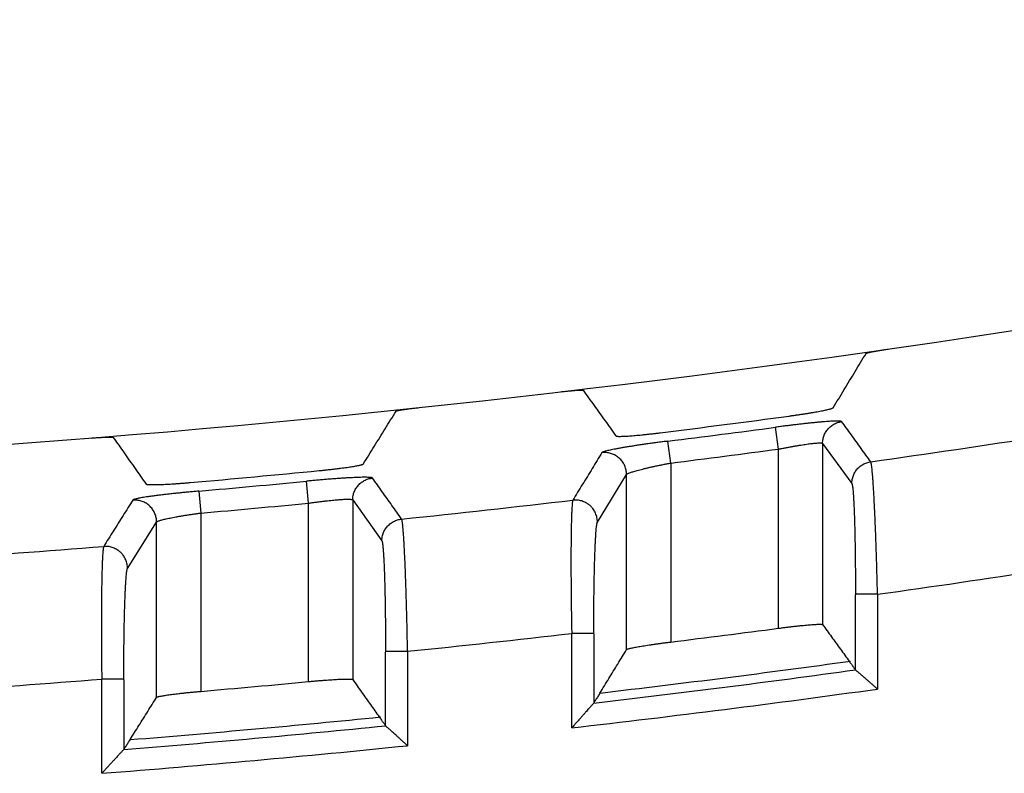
# Model space of a CAD drawing. Header units: inches. Extents: x 0 to 34, y 0 to 22.
# Tile 57 of 78: x 17.204 to 17.651, y 12.951 to 13.293. Entities that reach past the tile are written whole.
import ezdxf

# ---------------------------------------------------------------- set-up
doc = ezdxf.new("R2010")
doc.units = ezdxf.units.IN
doc.header["$LTSCALE"] = 1.87
doc.header["$MEASUREMENT"] = 0
doc.layers.get('0').update_dxf_attribs({"linetype": 'CONTINUOUS'})
doc.layers.add('DIMENSIONS', color=7, linetype='CONTINUOUS')
doc.styles.get("Standard").update_dxf_attribs({"font": 'txt', "width": 0.8})
doc.dimstyles.new('DIMSTYLE_1', dxfattribs={"dimtxt": 0.125, "dimasz": 0.18, "dimexe": 0.18, "dimexo": 0.0625, "dimgap": 0.09, "dimtad": 0, "dimtih": 1, "dimtoh": 1, "dimdec": 3, "dimzin": 4, "dimdsep": 46, "dimtxsty": 'STANDARD', "dimblk": '_FILLED', "dimblk1": '_FILLED', "dimblk2": '_FILLED', "dimcen": 0.09, "dimadec": 0, "dimazin": 0, "dimtp": 0.01, "dimtm": 0.01, "dimtfac": 1, "dimtdec": 3, "dimtofl": 0, "dimtmove": 0, "dimatfit": 3, "dimldrblk": '_FILLED', "dimfxl": 1, "dimtolj": 1, "dimtzin": 4, "dimarcsym": 0})

# ---------------------------------------------------------------- blocks, each defined once
blk = doc.blocks.new('_FILLED')
at = {"color": 0, "linetype": 'BYBLOCK'}
blk.add_solid([(0, 0), (-1, 0.1736), (-1, -0.1736)], dxfattribs=at)
blk = doc.blocks.new('*D1')
at = {"layer": 'DIMENSIONS', "color": 2, "linetype": 'CONTINUOUS'}
for p, q in [((14.80322, 13.09398), (14.80322, 14.04985)), ((18.12322, 13.18742), (18.12322, 14.04985)), ((14.80322, 13.92485), (15.73822, 13.92485)), ((18.12322, 13.92485), (17.18822, 13.92485))]:
    blk.add_line(p, q, dxfattribs=at)
at = {"layer": 'DIMENSIONS', "color": 2, "linetype": 'CONTINUOUS', "xscale": 0.18, "yscale": 0.18, "zscale": 0.18, "rotation": 180}
blk.add_blockref('_FILLED', (14.80322, 13.92485), dxfattribs=at)
at = {"layer": 'DIMENSIONS', "color": 2, "linetype": 'CONTINUOUS', "xscale": 0.18, "yscale": 0.18, "zscale": 0.18}
blk.add_blockref('_FILLED', (18.12322, 13.92485), dxfattribs=at)
at = {"layer": 'DIMENSIONS', "color": 2, "linetype": 'CONTINUOUS', "width": 0.8}
for s, p in [('[', (16.42572, 13.86235)), (']', (17.02572, 13.86235)), ('3.320', (15.80072, 13.86235)), ('84.33', (16.52572, 13.86235))]:
    blk.add_text(s, height=0.125, dxfattribs=at).set_placement(p)

msp = doc.modelspace()

# ---------------------------------------------------------------- linework, layer by layer
at = {"color": 7, "linetype": 'CONTINUOUS'}
for p, q in [((17.54825, 13.09809), (17.54692, 13.10798)), ((17.49937, 13.09176), (17.49813, 13.10167)), ((17.56823, 13.10065), (17.56823, 13.01852)), ((17.56823, 13.10065), (17.58146, 13.08246)), ((17.54825, 13.01687), (17.54825, 13.09809)), ((17.49937, 13.09176), (17.49937, 13.01063)), ((17.46616, 13.065), (17.47938, 13.08656)), ((17.47938, 13.00718), (17.47938, 13.08656)), ((17.33525, 13.07358), (17.33429, 13.08352)), ((17.28549, 13.07903), (17.28637, 13.06908)), ((17.33525, 12.9927), (17.33525, 13.07358)), ((17.35523, 13.07502), (17.35523, 12.99362)), ((17.35523, 13.07502), (17.36846, 13.05643)), ((17.28637, 13.06908), (17.28637, 12.98826)), ((17.25316, 13.04401), (17.26638, 13.065)), ((17.26638, 12.98555), (17.26638, 13.065)), ((17.59311, 13.03227), (17.58311, 13.03227)), ((17.59311, 13.03227), (17.59311, 12.98931)), ((17.45451, 12.97171), (17.45451, 13.01454)), ((17.4645, 13.01454), (17.45451, 13.01454)), ((17.38011, 13.0064), (17.37011, 13.0064)), ((17.38011, 13.0064), (17.38011, 12.96363)), ((17.24151, 12.95111), (17.24151, 12.99379)), ((17.2515, 12.99379), (17.24151, 12.99379))]:
    msp.add_line(p, q, dxfattribs=at)
for radius, start, end in [(5.76796, 259.86523, 280.13477), (5.79181, 277.104256, 277.687664), (5.79603, 277.134535, 277.620931), (5.81739, 278.021603, 278.793965), (5.80602, 277.134535, 277.620931), (5.79181, 274.985241, 275.566256), (5.79603, 275.020577, 275.504988), (5.80602, 275.020571, 275.504988), (5.81739, 275.911654, 276.680352), (5.81739, 273.809725, 274.575838), (5.87731, 277.969299, 278.702351), (5.87731, 275.877471, 276.607104), (5.88653, 277.036459, 277.516093), (5.90566, 276.700036, 277.811572), (5.90988, 276.668022, 277.827362), (5.87731, 273.793479, 274.5207), (5.88653, 274.951731, 275.429468), (5.91986, 276.559403, 277.911648), (5.90566, 274.623533, 275.730418), (5.90988, 274.592876, 275.747652), (5.91986, 274.488138, 275.835076)]:
    msp.add_arc((16.77826, 18.85282), radius, start, end, dxfattribs=at)
for points, knots in [([(17.58791, 13.14145), (17.58793, 13.14148), (17.58802, 13.14153), (17.58819, 13.1416), (17.58845, 13.14168), (17.58879, 13.14178), (17.58922, 13.14188), (17.58973, 13.142), (17.59031, 13.14212), (17.59097, 13.14225), (17.59168, 13.14238), (17.59246, 13.14252), (17.59329, 13.14267), (17.59416, 13.14281), (17.59507, 13.14296), (17.596, 13.14311), (17.59695, 13.14325), (17.59759, 13.14334), (17.59791, 13.14339)], [0, 0, 0, 0, 0.009764, 0.027832, 0.054409, 0.089501, 0.132837, 0.183963, 0.242671, 0.30824, 0.380159, 0.457898, 0.540438, 0.627351, 0.717649, 0.810314, 0.904854, 1, 1, 1, 1]), ([(17.57304, 13.11682), (17.57469, 13.11956), (17.578, 13.12504), (17.58296, 13.13325), (17.58627, 13.13872), (17.58791, 13.14145)], [0, 0, 0, 0, 0.333892, 0.667225, 1, 1, 1, 1]), ([(17.44971, 13.12407), (17.45003, 13.12411), (17.45067, 13.12418), (17.45162, 13.12428), (17.45255, 13.12438), (17.45345, 13.12447), (17.45432, 13.12455), (17.45515, 13.12463), (17.45592, 13.12469), (17.45664, 13.12474), (17.4573, 13.12478), (17.45788, 13.12481), (17.45839, 13.12483), (17.45882, 13.12484), (17.45916, 13.12483), (17.45942, 13.12482), (17.45959, 13.12479), (17.45968, 13.12476), (17.4597, 13.12474)], [0, 0, 0, 0, 0.096542, 0.192192, 0.285697, 0.376601, 0.463899, 0.546627, 0.624397, 0.696214, 0.761566, 0.81997, 0.870701, 0.913548, 0.948047, 0.973904, 0.991121, 1, 1, 1, 1]), ([(17.4597, 13.12474), (17.46135, 13.12244), (17.46465, 13.11785), (17.46961, 13.11094), (17.47292, 13.10634), (17.47458, 13.10404)], [0, 0, 0, 0, 0.33277, 0.666103, 1, 1, 1, 1]), ([(17.37491, 13.11529), (17.37493, 13.11532), (17.37502, 13.11536), (17.37519, 13.11543), (17.37545, 13.1155), (17.37579, 13.11558), (17.37622, 13.11567), (17.37673, 13.11576), (17.37732, 13.11586), (17.37797, 13.11597), (17.37869, 13.11608), (17.37947, 13.11619), (17.3803, 13.1163), (17.38117, 13.11641), (17.38207, 13.11653), (17.383, 13.11664), (17.38395, 13.11674), (17.38459, 13.11681), (17.38491, 13.11685)], [0, 0, 0, 0, 0.009681, 0.027708, 0.054295, 0.089437, 0.132849, 0.18406, 0.24285, 0.308481, 0.38044, 0.458189, 0.540706, 0.627573, 0.717808, 0.810407, 0.904889, 1, 1, 1, 1]), ([(17.55305, 13.11307), (17.55362, 13.11314), (17.55475, 13.1133), (17.55645, 13.11354), (17.55811, 13.11378), (17.55975, 13.11403), (17.56133, 13.11428), (17.56285, 13.11453), (17.5643, 13.11478), (17.56567, 13.11502), (17.56694, 13.11525), (17.56811, 13.11548), (17.56917, 13.11569), (17.57012, 13.1159), (17.57093, 13.11609), (17.57162, 13.11627), (17.57217, 13.11642), (17.57259, 13.11656), (17.57287, 13.11669), (17.57301, 13.11677), (17.57304, 13.11682)], [0, 0, 0, 0, 0.084559, 0.168652, 0.25153, 0.332743, 0.411488, 0.487366, 0.559642, 0.627916, 0.6916, 0.750264, 0.803506, 0.850899, 0.892208, 0.927074, 0.955377, 0.976912, 0.991699, 1, 1, 1, 1]), ([(17.36004, 13.09132), (17.36169, 13.09399), (17.365, 13.09932), (17.36996, 13.10731), (17.37327, 13.11263), (17.37491, 13.11529)], [0, 0, 0, 0, 0.333892, 0.667225, 1, 1, 1, 1]), ([(17.57685, 13.11054), (17.57682, 13.11058), (17.57665, 13.11065), (17.57634, 13.11071), (17.57587, 13.11076), (17.57525, 13.11078), (17.57447, 13.11078), (17.57355, 13.11075), (17.57249, 13.1107), (17.5713, 13.11064), (17.56997, 13.11054), (17.56851, 13.11043), (17.56694, 13.11029), (17.56526, 13.11014), (17.56348, 13.10996), (17.56162, 13.10977), (17.55968, 13.10956), (17.55767, 13.10933), (17.55559, 13.10908), (17.55347, 13.10883), (17.5513, 13.10856), (17.54912, 13.10828), (17.54765, 13.10808), (17.54692, 13.10798)], [0, 0, 0, 0, 0.005994, 0.016582, 0.0322, 0.052936, 0.078727, 0.109327, 0.144551, 0.184315, 0.22856, 0.277117, 0.329684, 0.385885, 0.445304, 0.507537, 0.572374, 0.639676, 0.709202, 0.780503, 0.853083, 0.926423, 1, 1, 1, 1]), ([(17.56823, 13.10066), (17.56824, 13.10097), (17.56827, 13.1016), (17.5684, 13.10254), (17.56863, 13.10347), (17.56895, 13.10437), (17.56934, 13.10524), (17.56982, 13.10606), (17.57038, 13.10684), (17.57101, 13.10756), (17.5717, 13.10822), (17.57245, 13.10881), (17.57326, 13.10932), (17.57411, 13.10975), (17.575, 13.11011), (17.57591, 13.11037), (17.57654, 13.11049), (17.57685, 13.11054)], [0, 0, 0, 0, 0.066096, 0.132673, 0.199298, 0.265953, 0.332639, 0.399362, 0.466107, 0.532854, 0.599597, 0.666336, 0.733071, 0.79981, 0.866553, 0.933288, 1, 1, 1, 1]), ([(17.59006, 13.09235), (17.58859, 13.09437), (17.58565, 13.09842), (17.58125, 13.10448), (17.57832, 13.10852), (17.57685, 13.11054)], [0, 0, 0, 0, 0.333859, 0.667192, 1, 1, 1, 1]), ([(17.23671, 13.1031), (17.23703, 13.10313), (17.23766, 13.10318), (17.23861, 13.10325), (17.23954, 13.10331), (17.24045, 13.10336), (17.24131, 13.10341), (17.24214, 13.10345), (17.24292, 13.10349), (17.24363, 13.10351), (17.24429, 13.10353), (17.24487, 13.10354), (17.24538, 13.10354), (17.24581, 13.10353), (17.24616, 13.10351), (17.24642, 13.10349), (17.24659, 13.10346), (17.24668, 13.10342), (17.2467, 13.1034)], [0, 0, 0, 0, 0.096105, 0.19138, 0.284577, 0.375246, 0.462389, 0.545043, 0.622815, 0.694703, 0.76018, 0.818753, 0.869683, 0.912745, 0.947464, 0.973535, 0.990952, 1, 1, 1, 1]), ([(17.2467, 13.1034), (17.24835, 13.10105), (17.25165, 13.09635), (17.25661, 13.08929), (17.25992, 13.08458), (17.26158, 13.08222)], [0, 0, 0, 0, 0.332772, 0.666105, 1, 1, 1, 1]), ([(17.47458, 13.10404), (17.47461, 13.104), (17.47476, 13.10394), (17.47503, 13.1039), (17.47545, 13.10387), (17.476, 13.10385), (17.47669, 13.10385), (17.47751, 13.10388), (17.47845, 13.10392), (17.47951, 13.10398), (17.48068, 13.10405), (17.48195, 13.10415), (17.48331, 13.10426), (17.48476, 13.10439), (17.48628, 13.10454), (17.48786, 13.1047), (17.48949, 13.10488), (17.49116, 13.10506), (17.49286, 13.10526), (17.49399, 13.1054), (17.49457, 13.10547)], [0, 0, 0, 0, 0.007517, 0.021517, 0.042358, 0.07006, 0.104407, 0.145266, 0.192275, 0.245202, 0.303625, 0.367162, 0.435402, 0.507781, 0.583929, 0.663134, 0.745026, 0.828808, 0.914046, 1, 1, 1, 1]), ([(17.49813, 13.10167), (17.49737, 13.10157), (17.49586, 13.10138), (17.49361, 13.10109), (17.49137, 13.10078), (17.48917, 13.10048), (17.48701, 13.10017), (17.48492, 13.09987), (17.48291, 13.09956), (17.481, 13.09926), (17.47919, 13.09897), (17.47748, 13.09868), (17.47589, 13.0984), (17.47442, 13.09813), (17.47309, 13.09787), (17.47192, 13.09763), (17.47092, 13.0974), (17.47007, 13.0972), (17.46938, 13.097), (17.46883, 13.09683), (17.46846, 13.09665), (17.46824, 13.09655), (17.4682, 13.09647)], [0, 0, 0, 0, 0.0751, 0.149948, 0.224143, 0.297279, 0.368937, 0.438641, 0.505675, 0.569353, 0.629466, 0.686265, 0.739767, 0.789174, 0.833632, 0.872769, 0.906611, 0.935237, 0.958872, 0.977587, 0.991176, 1, 1, 1, 1]), ([(17.54825, 13.09809), (17.54879, 13.0982), (17.54988, 13.09841), (17.55151, 13.09872), (17.5531, 13.09902), (17.55467, 13.0993), (17.55618, 13.09956), (17.55765, 13.09981), (17.55904, 13.10003), (17.56036, 13.10022), (17.5616, 13.1004), (17.56275, 13.10055), (17.56381, 13.10067), (17.56476, 13.10076), (17.56561, 13.10083), (17.56634, 13.10088), (17.56696, 13.10089), (17.56745, 13.10088), (17.56783, 13.10084), (17.56809, 13.10078), (17.56821, 13.10069), (17.56823, 13.10065)], [0, 0, 0, 0, 0.082532, 0.164276, 0.244687, 0.323223, 0.39936, 0.4726, 0.54248, 0.608565, 0.670463, 0.727816, 0.780305, 0.827642, 0.869571, 0.905865, 0.936345, 0.960882, 0.979443, 0.992194, 1, 1, 1, 1]), ([(17.4682, 13.09647), (17.46673, 13.09408), (17.4638, 13.08929), (17.4594, 13.08211), (17.45647, 13.07732), (17.455, 13.07492)], [0, 0, 0, 0, 0.332901, 0.666234, 1, 1, 1, 1]), ([(17.47938, 13.08656), (17.47938, 13.08689), (17.47934, 13.08755), (17.47919, 13.08853), (17.47895, 13.0895), (17.4786, 13.09043), (17.47817, 13.09133), (17.47765, 13.09217), (17.47705, 13.09297), (17.47638, 13.09369), (17.47564, 13.09435), (17.47484, 13.09493), (17.47398, 13.09543), (17.47307, 13.09584), (17.47213, 13.09616), (17.47116, 13.09639), (17.47018, 13.09652), (17.46918, 13.09655), (17.46852, 13.09651), (17.4682, 13.09647)], [0, 0, 0, 0, 0.058867, 0.117874, 0.176904, 0.235844, 0.294591, 0.353309, 0.41226, 0.470995, 0.529338, 0.588088, 0.647052, 0.705789, 0.76458, 0.82358, 0.882619, 0.941496, 1, 1, 1, 1]), ([(17.34005, 13.08832), (17.34062, 13.08837), (17.34175, 13.08849), (17.34344, 13.08866), (17.3451, 13.08885), (17.34673, 13.08903), (17.34831, 13.08922), (17.34983, 13.08941), (17.35128, 13.0896), (17.35265, 13.08979), (17.35392, 13.08998), (17.3551, 13.09016), (17.35616, 13.09034), (17.3571, 13.09051), (17.35792, 13.09067), (17.35861, 13.09082), (17.35917, 13.09095), (17.35959, 13.09108), (17.35986, 13.09119), (17.36001, 13.09127), (17.36004, 13.09132)], [0, 0, 0, 0, 0.084549, 0.168608, 0.251438, 0.332599, 0.411296, 0.487141, 0.559402, 0.627682, 0.691395, 0.750108, 0.803413, 0.850876, 0.892251, 0.927171, 0.955503, 0.977032, 0.991775, 1, 1, 1, 1]), ([(17.47938, 13.08656), (17.4794, 13.08662), (17.47954, 13.08675), (17.47982, 13.08692), (17.48023, 13.08712), (17.48078, 13.08735), (17.48147, 13.08759), (17.48228, 13.08785), (17.48322, 13.08814), (17.48428, 13.08843), (17.48546, 13.08874), (17.48673, 13.08906), (17.4881, 13.0894), (17.48955, 13.08973), (17.49107, 13.09008), (17.49266, 13.09042), (17.4943, 13.09076), (17.49597, 13.0911), (17.49766, 13.09144), (17.4988, 13.09165), (17.49937, 13.09176)], [0, 0, 0, 0, 0.009893, 0.025649, 0.047829, 0.076499, 0.111604, 0.152994, 0.200426, 0.253588, 0.31211, 0.375584, 0.443575, 0.515615, 0.591164, 0.669634, 0.750403, 0.832826, 0.916243, 1, 1, 1, 1]), ([(17.58146, 13.08246), (17.58146, 13.08277), (17.58149, 13.08341), (17.58163, 13.08435), (17.58185, 13.08528), (17.58217, 13.08618), (17.58257, 13.08704), (17.58304, 13.08787), (17.5836, 13.08865), (17.58422, 13.08937), (17.58492, 13.09002), (17.58567, 13.09061), (17.58647, 13.09113), (17.58732, 13.09156), (17.5882, 13.09191), (17.58912, 13.09218), (17.58974, 13.0923), (17.59006, 13.09235)], [0, 0, 0, 0, 0.066579, 0.133219, 0.199868, 0.266508, 0.333153, 0.399824, 0.46651, 0.5332, 0.59989, 0.666577, 0.733261, 0.799955, 0.866659, 0.933349, 1, 1, 1, 1]), ([(17.59311, 13.03227), (17.59308, 13.03355), (17.59302, 13.0361), (17.59292, 13.03991), (17.59281, 13.04369), (17.5927, 13.04742), (17.59259, 13.05109), (17.59247, 13.05468), (17.59234, 13.05818), (17.59221, 13.06157), (17.59208, 13.06484), (17.59194, 13.06798), (17.59181, 13.07097), (17.59167, 13.0738), (17.59153, 13.07647), (17.59139, 13.07895), (17.59125, 13.08125), (17.59111, 13.08335), (17.59097, 13.08525), (17.59083, 13.08693), (17.5907, 13.0884), (17.59057, 13.08964), (17.59044, 13.09065), (17.59032, 13.09143), (17.5902, 13.09197), (17.59012, 13.09225), (17.59006, 13.09235)], [0, 0, 0, 0, 0.063736, 0.127172, 0.190052, 0.252134, 0.313184, 0.37296, 0.431206, 0.487676, 0.542134, 0.594357, 0.644139, 0.691298, 0.735663, 0.777073, 0.815373, 0.850411, 0.882045, 0.91015, 0.934614, 0.955347, 0.972281, 0.985372, 0.994598, 1, 1, 1, 1]), ([(17.36422, 13.08496), (17.36418, 13.08501), (17.364, 13.08509), (17.36366, 13.08516), (17.36314, 13.08522), (17.36246, 13.08527), (17.36161, 13.08529), (17.3606, 13.08529), (17.35943, 13.08528), (17.35812, 13.08525), (17.35667, 13.08519), (17.35508, 13.08512), (17.35336, 13.08503), (17.35153, 13.08492), (17.34961, 13.0848), (17.3476, 13.08466), (17.34551, 13.0845), (17.34335, 13.08433), (17.34113, 13.08414), (17.33887, 13.08395), (17.33658, 13.08374), (17.33505, 13.08359), (17.33429, 13.08352)], [0, 0, 0, 0, 0.006526, 0.018198, 0.035453, 0.058361, 0.086797, 0.120469, 0.159197, 0.202898, 0.251458, 0.304605, 0.361928, 0.422957, 0.487194, 0.554303, 0.624127, 0.696444, 0.770775, 0.846543, 0.923153, 1, 1, 1, 1]), ([(17.35523, 13.07504), (17.35524, 13.07536), (17.35527, 13.07601), (17.35541, 13.07697), (17.35565, 13.07792), (17.35598, 13.07884), (17.3564, 13.07972), (17.35691, 13.08057), (17.35749, 13.08135), (17.35815, 13.08208), (17.35887, 13.08274), (17.35966, 13.08332), (17.3605, 13.08383), (17.36138, 13.08425), (17.3623, 13.08458), (17.36325, 13.08483), (17.3639, 13.08492), (17.36422, 13.08496)], [0, 0, 0, 0, 0.066074, 0.132648, 0.199272, 0.265926, 0.332612, 0.399339, 0.466089, 0.532841, 0.599589, 0.666332, 0.73307, 0.799811, 0.866556, 0.933292, 1, 1, 1, 1]), ([(17.37742, 13.06636), (17.37595, 13.06843), (17.37302, 13.07257), (17.36862, 13.07877), (17.36568, 13.08289), (17.36422, 13.08496)], [0, 0, 0, 0, 0.333851, 0.667183, 1, 1, 1, 1]), ([(17.26158, 13.08222), (17.26161, 13.08218), (17.26175, 13.08213), (17.26203, 13.08207), (17.26245, 13.08202), (17.26301, 13.08199), (17.2637, 13.08196), (17.26452, 13.08196), (17.26546, 13.08196), (17.26653, 13.08198), (17.2677, 13.08202), (17.26897, 13.08207), (17.27033, 13.08213), (17.27178, 13.08221), (17.2733, 13.0823), (17.27487, 13.0824), (17.2765, 13.08251), (17.27817, 13.08264), (17.27986, 13.08277), (17.281, 13.08287), (17.28157, 13.08292)], [0, 0, 0, 0, 0.007664, 0.021843, 0.042876, 0.070778, 0.105327, 0.146382, 0.19357, 0.246652, 0.305194, 0.368804, 0.437062, 0.509398, 0.585437, 0.664464, 0.746109, 0.829584, 0.914458, 1, 1, 1, 1]), ([(17.58146, 13.08246), (17.58151, 13.08238), (17.5816, 13.08213), (17.5817, 13.08165), (17.58181, 13.08095), (17.58192, 13.08004), (17.58202, 13.07893), (17.58213, 13.07761), (17.58223, 13.0761), (17.58233, 13.07439), (17.58242, 13.07249), (17.58251, 13.07042), (17.58259, 13.06818), (17.58267, 13.06579), (17.58275, 13.06324), (17.58281, 13.06055), (17.58288, 13.05774), (17.58293, 13.0548), (17.58298, 13.05178), (17.58302, 13.04867), (17.58305, 13.04548), (17.58308, 13.04222), (17.5831, 13.03889), (17.58311, 13.03548), (17.58311, 13.03317), (17.58311, 13.03199)], [0, 0, 0, 0, 0.005698, 0.015404, 0.029323, 0.047425, 0.069604, 0.095754, 0.125835, 0.159786, 0.197416, 0.238485, 0.282809, 0.330246, 0.38066, 0.433931, 0.489852, 0.54799, 0.607912, 0.669467, 0.732609, 0.797207, 0.863037, 0.929818, 1, 1, 1, 1]), ([(17.28549, 13.07903), (17.28473, 13.07896), (17.28322, 13.07882), (17.28096, 13.07861), (17.27873, 13.0784), (17.27653, 13.07817), (17.27438, 13.07795), (17.27229, 13.07772), (17.27028, 13.07749), (17.26837, 13.07727), (17.26656, 13.07704), (17.26485, 13.07682), (17.26325, 13.0766), (17.26178, 13.07638), (17.26046, 13.07617), (17.25929, 13.07597), (17.25828, 13.07578), (17.25743, 13.0756), (17.25674, 13.07544), (17.25619, 13.07528), (17.25583, 13.07512), (17.25561, 13.07503), (17.25556, 13.07495)], [0, 0, 0, 0, 0.075495, 0.150534, 0.224767, 0.297843, 0.369402, 0.439024, 0.506037, 0.569789, 0.630036, 0.686922, 0.740392, 0.789714, 0.834135, 0.873305, 0.907205, 0.935872, 0.959475, 0.978057, 0.991439, 1, 1, 1, 1]), ([(17.25556, 13.07495), (17.2541, 13.07262), (17.25117, 13.06796), (17.24677, 13.06097), (17.24383, 13.0563), (17.24237, 13.05397)], [0, 0, 0, 0, 0.332881, 0.666213, 1, 1, 1, 1]), ([(17.26638, 13.065), (17.26638, 13.06532), (17.26635, 13.06597), (17.2662, 13.06694), (17.26596, 13.06788), (17.26564, 13.0688), (17.26522, 13.06968), (17.26473, 13.07051), (17.26415, 13.07129), (17.2635, 13.07202), (17.26279, 13.07267), (17.26202, 13.07326), (17.26119, 13.07376), (17.26031, 13.07419), (17.2594, 13.07453), (17.25846, 13.07478), (17.2575, 13.07493), (17.25653, 13.075), (17.25588, 13.07498), (17.25556, 13.07495)], [0, 0, 0, 0, 0.058838, 0.117841, 0.176884, 0.235841, 0.2946, 0.353324, 0.412275, 0.471019, 0.529392, 0.588152, 0.647116, 0.70586, 0.764666, 0.823685, 0.882729, 0.941577, 1, 1, 1, 1]), ([(17.33525, 13.07358), (17.33579, 13.07366), (17.33687, 13.07381), (17.33848, 13.07403), (17.34007, 13.07424), (17.34163, 13.07443), (17.34314, 13.07461), (17.3446, 13.07477), (17.34599, 13.07491), (17.34732, 13.07504), (17.34856, 13.07514), (17.34971, 13.07523), (17.35077, 13.07529), (17.35173, 13.07533), (17.35258, 13.07536), (17.35332, 13.07536), (17.35395, 13.07534), (17.35445, 13.0753), (17.35483, 13.07524), (17.35508, 13.07516), (17.35521, 13.07507), (17.35523, 13.07502)], [0, 0, 0, 0, 0.081635, 0.162572, 0.242285, 0.320246, 0.395942, 0.468883, 0.538606, 0.604673, 0.666677, 0.724247, 0.777041, 0.824749, 0.867095, 0.903834, 0.934769, 0.959758, 0.978753, 0.991899, 1, 1, 1, 1]), ([(17.455, 13.07492), (17.45495, 13.07482), (17.45492, 13.07452), (17.4548, 13.07397), (17.45472, 13.07316), (17.45463, 13.07213), (17.45456, 13.07087), (17.45448, 13.06938), (17.45442, 13.06767), (17.45436, 13.06576), (17.45431, 13.06364), (17.45426, 13.06132), (17.45423, 13.05881), (17.4542, 13.05613), (17.45418, 13.05328), (17.45417, 13.05027), (17.45416, 13.04712), (17.45417, 13.04383), (17.45418, 13.04043), (17.4542, 13.03692), (17.45423, 13.03333), (17.45427, 13.02966), (17.45432, 13.02593), (17.45437, 13.02216), (17.45443, 13.01836), (17.45448, 13.01582), (17.45451, 13.01454)], [0, 0, 0, 0, 0.005488, 0.01492, 0.028233, 0.045418, 0.066401, 0.091078, 0.119352, 0.151123, 0.186285, 0.224721, 0.266283, 0.310783, 0.35802, 0.407836, 0.460074, 0.51453, 0.57095, 0.629078, 0.688668, 0.749472, 0.811248, 0.87376, 0.936764, 1, 1, 1, 1]), ([(17.46615, 13.065), (17.46615, 13.065), (17.46615, 13.06515), (17.46614, 13.06565), (17.46606, 13.0665), (17.46585, 13.06752), (17.46553, 13.0685), (17.46513, 13.06944), (17.46464, 13.07031), (17.46417, 13.07097), (17.46377, 13.07147), (17.46346, 13.07182), (17.46313, 13.07215), (17.4628, 13.07246), (17.46245, 13.07275), (17.46209, 13.07303), (17.46171, 13.0733), (17.46117, 13.07364), (17.46045, 13.07403), (17.45953, 13.07441), (17.45855, 13.07471), (17.45754, 13.07491), (17.4565, 13.075), (17.45565, 13.07498), (17.45515, 13.07494), (17.455, 13.07492)], [0, 0, 0, 0, 0.000533, 0.026916, 0.089283, 0.151355, 0.212752, 0.273164, 0.3323, 0.389988, 0.418224, 0.445956, 0.473153, 0.500051, 0.52695, 0.554149, 0.581886, 0.610129, 0.667838, 0.727004, 0.787454, 0.848895, 0.911015, 0.973433, 1, 1, 1, 1]), ([(17.26638, 13.065), (17.2664, 13.06506), (17.26654, 13.06519), (17.26682, 13.06534), (17.26724, 13.06552), (17.2678, 13.06571), (17.26849, 13.06592), (17.26931, 13.06614), (17.27025, 13.06637), (17.27131, 13.06661), (17.27249, 13.06685), (17.27376, 13.0671), (17.27513, 13.06735), (17.27658, 13.06761), (17.2781, 13.06787), (17.27968, 13.06812), (17.28131, 13.06837), (17.28298, 13.06862), (17.28467, 13.06885), (17.2858, 13.069), (17.28637, 13.06908)], [0, 0, 0, 0, 0.009789, 0.025455, 0.047612, 0.076326, 0.11152, 0.153015, 0.200559, 0.25383, 0.31245, 0.375992, 0.444011, 0.516027, 0.59151, 0.669895, 0.750577, 0.832922, 0.916282, 1, 1, 1, 1]), ([(17.36846, 13.05643), (17.36846, 13.05676), (17.36849, 13.05741), (17.36864, 13.05837), (17.36887, 13.05932), (17.3692, 13.06024), (17.36962, 13.06113), (17.37012, 13.06197), (17.37071, 13.06275), (17.37136, 13.06348), (17.37208, 13.06414), (17.37287, 13.06472), (17.37371, 13.06523), (17.37459, 13.06565), (17.37551, 13.06599), (17.37646, 13.06623), (17.3771, 13.06633), (17.37742, 13.06636)], [0, 0, 0, 0, 0.066575, 0.133215, 0.199865, 0.266505, 0.333151, 0.399823, 0.466512, 0.533204, 0.599897, 0.666585, 0.733267, 0.799961, 0.866666, 0.933359, 1, 1, 1, 1]), ([(17.38011, 13.0064), (17.38008, 13.00768), (17.38004, 13.01021), (17.37996, 13.01401), (17.37988, 13.01777), (17.3798, 13.02148), (17.3797, 13.02514), (17.3796, 13.02871), (17.3795, 13.0322), (17.37939, 13.03558), (17.37928, 13.03885), (17.37916, 13.04198), (17.37904, 13.04496), (17.37892, 13.04779), (17.3788, 13.05045), (17.37867, 13.05294), (17.37854, 13.05524), (17.37842, 13.05734), (17.37829, 13.05924), (17.37816, 13.06093), (17.37804, 13.06239), (17.37791, 13.06364), (17.37779, 13.06465), (17.37768, 13.06544), (17.37756, 13.06598), (17.37748, 13.06627), (17.37742, 13.06636)], [0, 0, 0, 0, 0.063542, 0.126796, 0.189508, 0.25144, 0.312361, 0.372031, 0.430196, 0.486609, 0.541035, 0.593252, 0.643053, 0.690252, 0.734675, 0.776158, 0.814545, 0.84968, 0.881418, 0.909627, 0.934196, 0.955028, 0.972057, 0.985233, 0.994534, 1, 1, 1, 1]), ([(17.4645, 13.01426), (17.4645, 13.0153), (17.4645, 13.01741), (17.46451, 13.02065), (17.46453, 13.02399), (17.46456, 13.02734), (17.46459, 13.03062), (17.46463, 13.03378), (17.46468, 13.03683), (17.46473, 13.0398), (17.4648, 13.04268), (17.46486, 13.04543), (17.46494, 13.04803), (17.46502, 13.05047), (17.4651, 13.05276), (17.4652, 13.05488), (17.46529, 13.05682), (17.46539, 13.05857), (17.46549, 13.06011), (17.4656, 13.06146), (17.46571, 13.06261), (17.46582, 13.06354), (17.46593, 13.06425), (17.46602, 13.06471), (17.46611, 13.06494), (17.46616, 13.065)], [0, 0, 0, 0, 0.06124, 0.124843, 0.191311, 0.258173, 0.322979, 0.38469, 0.444484, 0.503241, 0.560222, 0.614433, 0.665573, 0.713669, 0.758717, 0.800622, 0.839074, 0.87353, 0.903768, 0.930246, 0.953192, 0.971966, 0.985967, 0.995226, 1, 1, 1, 1]), ([(17.24237, 13.05397), (17.24231, 13.05387), (17.24228, 13.05356), (17.24216, 13.05301), (17.24207, 13.05221), (17.24198, 13.05118), (17.24189, 13.04992), (17.24181, 13.04844), (17.24174, 13.04674), (17.24167, 13.04482), (17.2416, 13.04271), (17.24154, 13.04039), (17.24149, 13.03789), (17.24145, 13.03522), (17.24141, 13.03237), (17.24138, 13.02938), (17.24136, 13.02624), (17.24135, 13.02296), (17.24134, 13.01957), (17.24134, 13.01608), (17.24135, 13.0125), (17.24136, 13.00885), (17.24139, 13.00514), (17.24142, 13.00138), (17.24146, 12.99759), (17.24149, 12.99506), (17.24151, 12.99379)], [0, 0, 0, 0, 0.00551, 0.014962, 0.0283, 0.045506, 0.066515, 0.091231, 0.119559, 0.151393, 0.186615, 0.225093, 0.266675, 0.311184, 0.358434, 0.408258, 0.460483, 0.514903, 0.571278, 0.629362, 0.688905, 0.749653, 0.811371, 0.873828, 0.936788, 1, 1, 1, 1]), ([(17.25315, 13.04401), (17.25315, 13.04401), (17.25315, 13.04413), (17.25315, 13.0446), (17.25307, 13.0454), (17.25288, 13.04641), (17.25258, 13.04739), (17.25219, 13.04832), (17.25172, 13.04918), (17.25127, 13.04985), (17.25088, 13.05035), (17.25057, 13.0507), (17.25026, 13.05103), (17.24994, 13.05134), (17.2496, 13.05164), (17.24924, 13.05193), (17.24887, 13.0522), (17.24834, 13.05255), (17.24764, 13.05295), (17.24674, 13.05334), (17.24578, 13.05366), (17.24479, 13.05388), (17.24376, 13.05399), (17.24295, 13.054), (17.24248, 13.05397), (17.24237, 13.05396)], [0, 0, 0, 0, 0.000531, 0.02196, 0.084902, 0.147553, 0.209539, 0.270555, 0.330313, 0.388642, 0.417206, 0.445271, 0.472806, 0.500046, 0.527287, 0.554825, 0.582895, 0.611466, 0.669816, 0.729603, 0.790657, 0.852687, 0.915385, 0.978378, 1, 1, 1, 1]), ([(17.36846, 13.05643), (17.36851, 13.05635), (17.3686, 13.0561), (17.36871, 13.05561), (17.36881, 13.05491), (17.36892, 13.054), (17.36903, 13.05288), (17.36913, 13.05156), (17.36923, 13.05004), (17.36933, 13.04833), (17.36942, 13.04643), (17.36951, 13.04436), (17.36959, 13.04213), (17.36967, 13.03974), (17.36975, 13.0372), (17.36981, 13.03452), (17.36988, 13.03171), (17.36993, 13.02879), (17.36998, 13.02578), (17.37002, 13.02269), (17.37005, 13.01952), (17.37008, 13.01628), (17.3701, 13.01298), (17.37011, 13.00959), (17.37011, 13.0073), (17.37011, 13.00612)], [0, 0, 0, 0, 0.005792, 0.015614, 0.02966, 0.047902, 0.070228, 0.096531, 0.126766, 0.160866, 0.198633, 0.239821, 0.284243, 0.331753, 0.382211, 0.435492, 0.491384, 0.549453, 0.609265, 0.67067, 0.733628, 0.798008, 0.863591, 0.930102, 1, 1, 1, 1]), ([(17.2515, 12.99351), (17.2515, 12.99455), (17.2515, 12.99667), (17.25151, 12.99991), (17.25153, 13.00322), (17.25156, 13.00655), (17.25159, 13.0098), (17.25163, 13.01294), (17.25168, 13.01597), (17.25173, 13.01893), (17.2518, 13.02179), (17.25186, 13.02452), (17.25194, 13.0271), (17.25202, 13.02954), (17.2521, 13.03181), (17.25219, 13.03392), (17.25229, 13.03586), (17.25239, 13.0376), (17.25249, 13.03913), (17.25259, 13.04047), (17.2527, 13.04162), (17.25281, 13.04255), (17.25293, 13.04325), (17.25302, 13.04372), (17.25311, 13.04394), (17.25316, 13.04401)], [0, 0, 0, 0, 0.061897, 0.125659, 0.191965, 0.25853, 0.323097, 0.384716, 0.444458, 0.503119, 0.559992, 0.614136, 0.665249, 0.713334, 0.758376, 0.800282, 0.838749, 0.873251, 0.903557, 0.930079, 0.953025, 0.971799, 0.985831, 0.995146, 1, 1, 1, 1]), ([(17.58311, 12.99802), (17.58311, 13.00179), (17.58311, 13.00934), (17.58311, 13.02066), (17.58311, 13.02821), (17.58311, 13.03199)], [0, 0, 0, 0, 0.333333, 0.666667, 1, 1, 1, 1]), ([(17.54825, 13.01687), (17.54882, 13.01694), (17.54996, 13.01709), (17.55166, 13.0173), (17.55333, 13.01751), (17.55496, 13.0177), (17.55654, 13.01787), (17.55806, 13.01804), (17.55951, 13.01818), (17.56087, 13.01831), (17.56214, 13.01842), (17.56331, 13.01852), (17.56437, 13.01859), (17.56531, 13.01864), (17.56612, 13.01867), (17.56681, 13.01869), (17.56736, 13.01868), (17.56779, 13.01865), (17.56806, 13.01861), (17.56821, 13.01856), (17.56823, 13.01852)], [0, 0, 0, 0, 0.086056, 0.171398, 0.255281, 0.337264, 0.416546, 0.492753, 0.565168, 0.633421, 0.696949, 0.755341, 0.808219, 0.855164, 0.89595, 0.930219, 0.957843, 0.978609, 0.99254, 1, 1, 1, 1]), ([(17.56823, 13.01852), (17.56957, 13.01667), (17.57225, 13.01298), (17.57627, 13.00744), (17.57895, 13.00375), (17.58028, 13.00192)], [0, 0, 0, 0, 0.333611, 0.667672, 1, 1, 1, 1]), ([(17.4645, 13.01426), (17.4645, 13.01078), (17.4645, 13.00382), (17.4645, 12.99338), (17.4645, 12.98642), (17.4645, 12.98294)], [0, 0, 0, 0, 0.333333, 0.666667, 1, 1, 1, 1]), ([(17.47938, 13.00718), (17.47941, 13.00722), (17.47955, 13.00731), (17.47982, 13.00742), (17.48024, 13.00756), (17.4808, 13.0077), (17.48149, 13.00787), (17.48231, 13.00804), (17.48325, 13.00823), (17.48431, 13.00843), (17.48548, 13.00864), (17.48676, 13.00885), (17.48812, 13.00907), (17.48957, 13.00929), (17.49109, 13.00952), (17.49267, 13.00975), (17.4943, 13.00997), (17.49597, 13.01019), (17.49766, 13.01041), (17.4988, 13.01056), (17.49937, 13.01063)], [0, 0, 0, 0, 0.008262, 0.023023, 0.044548, 0.072854, 0.107732, 0.149054, 0.196457, 0.249706, 0.308365, 0.372041, 0.440297, 0.512555, 0.588415, 0.667148, 0.748362, 0.831255, 0.915383, 1, 1, 1, 1]), ([(17.37011, 12.97267), (17.37011, 12.97639), (17.37011, 12.98382), (17.37011, 12.99497), (17.37011, 13.0024), (17.37011, 13.00612)], [0, 0, 0, 0, 0.333333, 0.666667, 1, 1, 1, 1]), ([(17.46731, 12.9875), (17.46865, 12.98969), (17.47134, 12.99406), (17.47536, 13.00062), (17.47804, 13.00499), (17.47938, 13.00718)], [0, 0, 0, 0, 0.333777, 0.66711, 1, 1, 1, 1]), ([(17.58031, 13.00188), (17.58062, 13.00144), (17.58126, 13.00057), (17.58219, 12.99928), (17.58281, 12.99844), (17.58311, 12.99802)], [0, 0, 0, 0, 0.340168, 0.67403, 1, 1, 1, 1]), ([(17.59311, 12.98931), (17.59273, 12.98963), (17.592, 12.99027), (17.59091, 12.99122), (17.58987, 12.99213), (17.58888, 12.99299), (17.58796, 12.99379), (17.58711, 12.99453), (17.58634, 12.9952), (17.58566, 12.99579), (17.58507, 12.9963), (17.58457, 12.99675), (17.58414, 12.99711), (17.5838, 12.99741), (17.58353, 12.99765), (17.58333, 12.99782), (17.5832, 12.99793), (17.58314, 12.99799), (17.58312, 12.99802)], [0, 0, 0, 0, 0.11204, 0.221215, 0.32594, 0.42489, 0.517653, 0.603023, 0.679828, 0.747553, 0.806701, 0.85728, 0.899493, 0.933773, 0.960648, 0.980284, 0.992977, 1, 1, 1, 1]), ([(17.2515, 12.99351), (17.2515, 12.99), (17.2515, 12.98298), (17.2515, 12.97246), (17.2515, 12.96544), (17.2515, 12.96194)], [0, 0, 0, 0, 0.333333, 0.666667, 1, 1, 1, 1]), ([(17.33525, 12.9927), (17.33582, 12.99276), (17.33695, 12.99286), (17.33865, 12.99301), (17.34031, 12.99315), (17.34194, 12.99328), (17.34352, 12.9934), (17.34504, 12.99351), (17.34649, 12.9936), (17.34785, 12.99368), (17.34912, 12.99374), (17.35029, 12.99379), (17.35135, 12.99383), (17.3523, 12.99385), (17.35312, 12.99385), (17.35381, 12.99384), (17.35436, 12.99381), (17.35478, 12.99377), (17.35506, 12.99372), (17.35521, 12.99366), (17.35523, 12.99362)], [0, 0, 0, 0, 0.085643, 0.170617, 0.254185, 0.335913, 0.415008, 0.491096, 0.563461, 0.631729, 0.695328, 0.753841, 0.806878, 0.854011, 0.895001, 0.929481, 0.957314, 0.978278, 0.992391, 1, 1, 1, 1]), ([(17.35523, 12.99362), (17.35657, 12.99173), (17.35925, 12.98796), (17.36326, 12.98232), (17.36592, 12.97856), (17.36724, 12.9767)], [0, 0, 0, 0, 0.334637, 0.669723, 1, 1, 1, 1]), ([(17.26638, 12.98555), (17.26641, 12.9856), (17.26655, 12.98568), (17.26683, 12.98578), (17.26725, 12.9859), (17.2678, 12.98603), (17.2685, 12.98616), (17.26932, 12.98631), (17.27026, 12.98646), (17.27132, 12.98662), (17.2725, 12.98678), (17.27377, 12.98695), (17.27514, 12.98712), (17.27659, 12.98729), (17.27811, 12.98746), (17.27968, 12.98763), (17.28131, 12.98779), (17.28298, 12.98796), (17.28467, 12.98811), (17.2858, 12.98821), (17.28637, 12.98826)], [0, 0, 0, 0, 0.008182, 0.022889, 0.044396, 0.072716, 0.10763, 0.149002, 0.19646, 0.249761, 0.308462, 0.372165, 0.440433, 0.512685, 0.588524, 0.667227, 0.748407, 0.83127, 0.915389, 1, 1, 1, 1]), ([(17.46731, 12.9875), (17.46699, 12.98698), (17.46636, 12.98595), (17.46543, 12.98443), (17.4648, 12.98343), (17.4645, 12.98294)], [0, 0, 0, 0, 0.340288, 0.674164, 1, 1, 1, 1]), ([(17.25431, 12.96638), (17.25565, 12.96851), (17.25834, 12.97278), (17.26236, 12.97916), (17.26504, 12.98342), (17.26638, 12.98555)], [0, 0, 0, 0, 0.333777, 0.66711, 1, 1, 1, 1]), ([(17.4645, 12.98293), (17.46448, 12.98291), (17.46443, 12.98284), (17.46431, 12.98271), (17.46414, 12.98252), (17.4639, 12.98225), (17.46359, 12.98191), (17.46321, 12.98147), (17.46274, 12.98095), (17.46218, 12.98032), (17.46153, 12.97959), (17.46077, 12.97874), (17.45992, 12.97778), (17.45897, 12.97672), (17.45794, 12.97556), (17.45684, 12.97433), (17.45569, 12.97304), (17.45491, 12.97216), (17.45451, 12.97171)], [0, 0, 0, 0, 0.006226, 0.017136, 0.034165, 0.057909, 0.088685, 0.126861, 0.173335, 0.22889, 0.294107, 0.369557, 0.455534, 0.550916, 0.654139, 0.764349, 0.88025, 1, 1, 1, 1]), ([(17.36731, 12.97661), (17.36762, 12.97617), (17.36826, 12.97528), (17.36919, 12.97396), (17.36981, 12.9731), (17.37011, 12.97267)], [0, 0, 0, 0, 0.340197, 0.674074, 1, 1, 1, 1]), ([(17.38011, 12.96363), (17.37973, 12.96397), (17.37899, 12.96464), (17.37789, 12.96563), (17.37684, 12.96658), (17.37585, 12.96748), (17.37492, 12.96831), (17.37407, 12.96908), (17.37331, 12.96977), (17.37263, 12.97038), (17.37205, 12.97091), (17.37154, 12.97137), (17.37113, 12.97174), (17.37079, 12.97205), (17.37052, 12.97229), (17.37033, 12.97247), (17.3702, 12.97258), (17.37014, 12.97264), (17.37012, 12.97267)], [0, 0, 0, 0, 0.113056, 0.223107, 0.328542, 0.42804, 0.521156, 0.606623, 0.683275, 0.75069, 0.809396, 0.859445, 0.901117, 0.934917, 0.961366, 0.980641, 0.993079, 1, 1, 1, 1]), ([(17.25431, 12.96638), (17.25399, 12.96588), (17.25336, 12.96488), (17.25243, 12.96339), (17.2518, 12.96242), (17.2515, 12.96194)], [0, 0, 0, 0, 0.340257, 0.67412, 1, 1, 1, 1]), ([(17.2515, 12.96193), (17.25148, 12.96191), (17.25142, 12.96184), (17.25131, 12.96172), (17.25113, 12.96153), (17.25089, 12.96126), (17.25057, 12.96092), (17.25018, 12.9605), (17.24971, 12.95999), (17.24915, 12.95938), (17.24849, 12.95867), (17.24773, 12.95785), (17.24688, 12.95692), (17.24593, 12.9559), (17.24491, 12.95479), (17.24382, 12.95361), (17.24268, 12.95238), (17.2419, 12.95154), (17.24151, 12.95111)], [0, 0, 0, 0, 0.006332, 0.017504, 0.034926, 0.059149, 0.09046, 0.129261, 0.176401, 0.232567, 0.29823, 0.373945, 0.459866, 0.554849, 0.657374, 0.766692, 0.8815, 1, 1, 1, 1])]:
    msp.add_open_spline(points, degree=3, knots=knots, dxfattribs=at)
msp.add_open_spline([(17.58028, 13.00192), (17.58029, 13.0019), (17.5803, 13.00189), (17.58031, 13.00188)], degree=3, dxfattribs=at)

# ---------------------------------------------------------------- dimensions: what is measured, and where the dimension line sits
at = {"layer": 'DIMENSIONS', "color": 2, "linetype": 'CONTINUOUS'}
dim = msp.add_linear_dim(base=(14.80322, 13.92485), p1=(18.12322, 13.18742), p2=(14.80322, 13.09398), angle=180, dimstyle='DIMSTYLE_1', dxfattribs=at)
dim.commit()
dim.dimension.update_dxf_attribs({"geometry": '*D1', "text_midpoint": (16.46322, 13.92485), "dimtype": 160})

doc.saveas('drawing.dxf')
